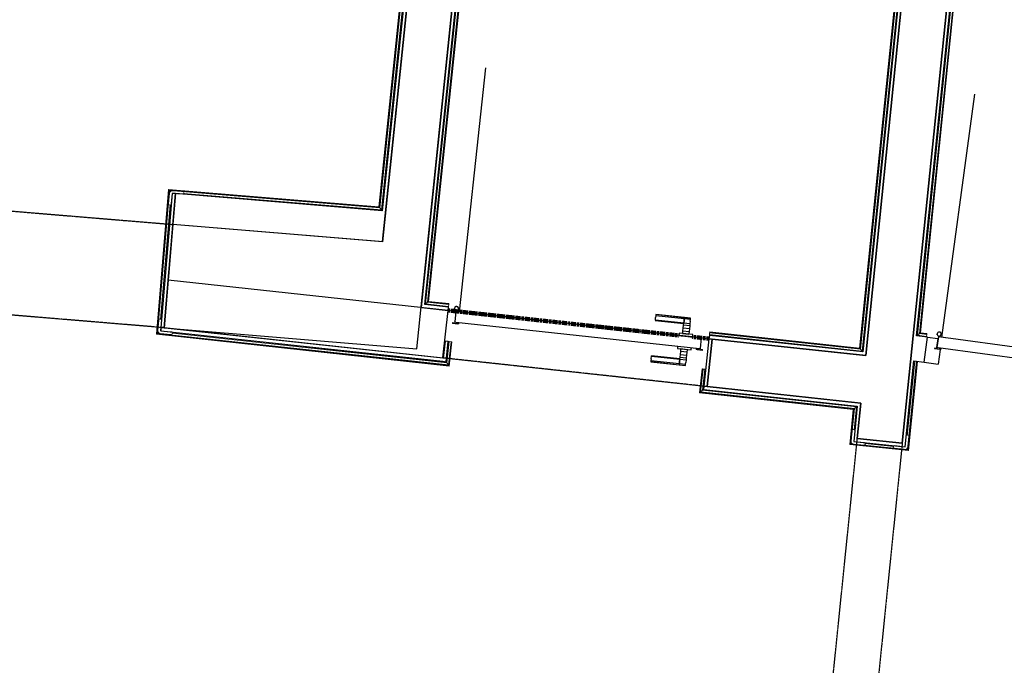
# Model space of a CAD drawing. Header units: millimetres. Extents: x -2845 to 74565, y -36590 to 13748.
# Tile 58 of 82: x 43974 to 47680, y -22737 to -20308. Entities that reach past the tile are written whole.
import ezdxf

# ---------------------------------------------------------------- set-up
doc = ezdxf.new("R2010")
doc.units = ezdxf.units.MM
doc.linetypes.add('Tiret', pattern=[2.5, 1.25, -1.25])
doc.linetypes.add('Tiret_2_', pattern=[2.5, 1.25, -1.25])
doc.layers.add('A-AREA', color=4, linetype='Tiret', lineweight=100, true_color=0x00ffff)
doc.layers.add('A-DOOR-HDLN', color=5, linetype='Tiret', lineweight=25, true_color=0x0000ff)
for name, color, linetype, lineweight in [('A-DETL-GENF', 7, 'Continuous', 18), ('A-DOOR', 7, 'Continuous', 25), ('A-FLOR', 7, 'Continuous', 25), ('A-FLOR-HRAL', 7, 'Continuous', 18), ('A-WALL', 7, 'Continuous', 25), ('I-WALL', 7, 'Continuous', 25), ('Q-SPCQ', 7, 'Continuous', 18)]:
    doc.layers.add(name, color=color, linetype=linetype, lineweight=lineweight)

# ---------------------------------------------------------------- blocks, each defined once
blk = doc.blocks.new('Ouverture en rectangle - Ouverture en rectangle _100x207_-3508368-2021_015_1111_DCE_1_50_N0 FINI_CFA_DIS')
at = {"layer": 'A-DOOR-HDLN', "linetype": 'Tiret_2_'}
for p, q in [((-500, 90), (500, 90)), ((500, -90), (-500, -90))]:
    blk.add_line(p, q, dxfattribs=at)
blk = doc.blocks.new('Ouverture en rectangle - Ouverture en rectangle _83x207_-3217784-2021_015_1111_DCE_1_50_N0 FINI_CFA_DIS')
at = {"layer": 'A-DOOR-HDLN', "linetype": 'Tiret_2_'}
for p, q in [((-415, 195), (279.6, 195)), ((379.6, 195), (415, 195)), ((279.5, -195), (-415, -195)), ((415, -195), (379.5, -195))]:
    blk.add_line(p, q, dxfattribs=at)
blk = doc.blocks.new('Ouverture en rectangle - Ouverture en rectangle _150x207_-3507346-2021_015_1111_DCE_1_50_N0 FINI_CFA_DIS')
at = {"layer": 'A-DOOR-HDLN', "linetype": 'Tiret_2_'}
for p, q in [((-750, 85), (534.1, 85)), ((734.2, 85), (750, 85)), ((529.4, -85), (-750, -85)), ((750, -85), (729.5, -85))]:
    blk.add_line(p, q, dxfattribs=at)
blk = doc.blocks.new('B02_DC_STR_rvt-1-2021_015_1111_DCE_1_50_N0 FINI_CFA_DIS')
at = {"layer": 'I-WALL'}
for p, q in [((-7494.8, -17907.8), (-7829.9, -21143.9)), ((-7660.4, -21157.9), (-7343.4, -18096.7)), ((-5676.3, -18291.9), (-6010.9, -21572.2)), ((-5873.5, -21901), (-5507.4, -18311.7)), ((-8618.7, -21078.4), (-8650.9, -21467.1)), ((-7829.9, -21143.9), (-8618.7, -21078.4)), ((-7700.6, -21545.9), (-7660.4, -21157.9)), ((-8636, -21287.9), (-8650.9, -21467.1)), ((-7582.6, -21402), (-8636, -21287.9)), ((-7602, -21580.9), (-7582.6, -21402)), ((-8650.9, -21467.1), (-8660.2, -21466.3)), ((-8660.2, -21466.3), (-7602, -21580.9)), ((-8650.9, -21467.1), (-7700.6, -21545.9)), ((-6588.4, -21509.7), (-6607.8, -21688.6)), ((-6010.9, -21572.2), (-6588.4, -21509.7)), ((-6607.8, -21688.6), (-6029.1, -21751.3)), ((-6029.1, -21751.3), (-6042.7, -21883.8)), ((-6042.7, -21883.8), (-5873.5, -21901))]:
    blk.add_line(p, q, dxfattribs=at)
at = {"layer": 'A-DOOR', "color": 5, "lineweight": 25, "true_color": 0x0000ff}
for name, p, rotation in [('Ouverture en rectangle - Ouverture en rectangle _83x207_-3217784-2021_015_1111_DCE_1_50_N0 FINI_CFA_DIS', (-9048.4, -21238.5), 175.2586130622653), ('Ouverture en rectangle - Ouverture en rectangle _100x207_-3508368-2021_015_1111_DCE_1_50_N0 FINI_CFA_DIS', (-7095.2, -21545.3), 353.8181912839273), ('Ouverture en rectangle - Ouverture en rectangle _150x207_-3507346-2021_015_1111_DCE_1_50_N0 FINI_CFA_DIS', (-6034.2, -22638.5), 264.1756231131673)]:
    blk.add_blockref(name, p, dxfattribs=dict(at, rotation=rotation))
blk = doc.blocks.new('PRT_SIMPLE_HUI_58x68x48 - PRT_BOIS_1V_930x2040x40-552384-2021_015_1111_DCE_1_50_N0 FINI_CFA_DIS')
at = {"layer": 'A-DETL-GENF', "lineweight": 25}
h = blk.add_hatch(color=256, dxfattribs=at)
h.paths.add_polyline_path([(-483.8, -9.7), (-485.1, -11.7), (-496.5, -13.2), (-500.5, -13.7), (-500.5, -14.5), (-495.9, -14.5), (-483.8, -12.8), (-483.8, -10.4)])
h.paths.add_polyline_path([(-508.5, -8), (-508, -11.5), (-502, -11.1), (-502.2, -10.2), (-505.2, -10.2), (-505.2, -9.3), (-488.3, -9.5), (-485.1, -10.6), (-483.8, -9.7), (-488.9, -8), (-505.4, -8)])
h = blk.add_hatch(color=256, dxfattribs=at)
h.paths.add_polyline_path([(413.8, -9.7), (413.8, -12.8), (426.2, -14.5), (430.5, -14.5), (430.3, -13.2), (425.8, -13.2), (415.1, -11.7), (414.5, -10.7)])
h.paths.add_polyline_path([(418.5, -8), (413.8, -9.7), (415.1, -10.6), (418.7, -9.3), (435.2, -9.8), (435.2, -10.2), (432, -10.7), (432, -11.5), (438.5, -11.5), (438.5, -8), (418.5, -8)])
at = {"layer": 'A-DETL-GENF'}
for p, q in [((-488.5, -8), (-508.5, -8)), ((-508.5, -8), (-508.5, -11.5)), ((-508.5, -11.5), (-502, -11.5)), ((-505.2, -10.2), (-505.2, -9.3)), ((-505.2, -9.3), (-488.7, -9.3)), ((-502, -10.2), (-505.2, -10.2)), ((-502, -11.5), (-502, -10.2)), ((-496.1, -13.2), (-500.5, -13.2)), ((-500.5, -13.2), (-500.5, -14.5)), ((-500.5, -14.5), (-496, -14.5)), ((-485.1, -11.7), (-496.1, -13.2)), ((-496, -14.5), (-483.8, -12.8)), ((-488.7, -9.3), (-485.1, -10.6)), ((-483.8, -9.7), (-488.5, -8)), ((-485.1, -10.6), (-485.1, -11.7)), ((-483.8, -12.8), (-483.8, -9.7)), ((418.5, -8), (413.8, -9.7)), ((413.8, -9.7), (413.8, -12.8)), ((413.8, -12.8), (426, -14.5)), ((415.1, -10.6), (418.7, -9.3)), ((415.1, -11.7), (415.1, -10.6)), ((426.1, -13.2), (415.1, -11.7)), ((438.5, -8), (418.5, -8)), ((418.7, -9.3), (435.2, -9.3)), ((426, -14.5), (430.5, -14.5)), ((430.5, -13.2), (426.1, -13.2)), ((430.5, -14.5), (430.5, -13.2)), ((435.2, -10.2), (432, -10.2)), ((432, -10.2), (432, -11.5)), ((432, -11.5), (438.5, -11.5)), ((435.2, -9.3), (435.2, -10.2)), ((438.5, -11.5), (438.5, -8))]:
    blk.add_line(p, q, dxfattribs=at)
at = {"layer": 'A-DOOR'}
for p, q in [((-427.1, 55), (-450.6, 55)), ((-450.6, 55), (-450.6, 54.5)), ((-450.6, 54.5), (-450.6, 50.4)), ((-427.1, 54.5), (-450.6, 54.5)), ((-450.6, 50.4), (-450.6, 43.3)), ((-427.1, 50.4), (-450.6, 50.4)), ((-450.6, 34), (-450.6, 43.3)), ((-319.6, 55), (-427.1, 55)), ((-427.1, 55), (-427.1, 54.5)), ((-427.1, 54.5), (-427.1, 55)), ((-427.1, 54.5), (-427.1, 50.4)), ((-319.6, 54.5), (-427.1, 54.5)), ((-427.1, 50.4), (-427.1, 54.5)), ((-427.1, 50.4), (-427.1, 43.3)), ((-319.6, 50.4), (-427.1, 50.4)), ((-427.1, 43.3), (-427.1, 50.4)), ((-427.1, 34), (-427.1, 43.3)), ((-427.1, 43.3), (-427.1, 34)), ((-319.6, 54.5), (-319.6, 55)), ((-319.6, 50.4), (-319.6, 54.5)), ((-319.6, 43.3), (-319.6, 50.4)), ((-319.6, 43.3), (-319.6, 34)), ((-450.6, 25.6), (-450.6, 34)), ((-427.1, 34), (-450.6, 34)), ((-450.6, 15.2), (-450.6, 25.6)), ((-427.1, 25.6), (-450.6, 25.6)), ((-450.6, 4.4), (-450.6, 15.2)), ((-427.1, 15.2), (-450.6, 15.2)), ((-450.6, -4), (-450.6, 4.4)), ((-450.6, 4.4), (-427.1, 4.4)), ((-427.1, 32.8), (-427.1, 34)), ((-319.6, 34), (-427.1, 34)), ((-427.1, 34), (-427.1, 25.6)), ((-427.1, 32.8), (-319.6, 32.8)), ((-427.1, 25.6), (-427.1, 15.2)), ((-427.1, 15.2), (-427.1, 4.4)), ((-427.1, 4.4), (-427.1, -4)), ((-319.6, 34), (-319.6, 32.8)), ((-499.5, -14.5), (-499.5, -54.5)), ((426, -14.5), (-496, -14.5)), ((-465.6, -5.5), (-465.6, -14.5)), ((-413.4, -5.5), (-465.6, -5.5)), ((-450.6, -4), (-450.6, -5)), ((-450.6, -5), (-427.1, -5)), ((-427.1, -5), (-427.1, -4)), ((-413.4, -14.5), (-413.4, -5.5)), ((430.5, -54.5), (430.5, -14.5)), ((-499.5, -54.5), (430.5, -54.5)), ((-465.6, -54.5), (-465.6, -63.5)), ((-465.6, -63.5), (-413.4, -63.5)), ((-427.1, -64), (-450.6, -64)), ((-450.6, -64), (-450.6, -65)), ((-450.6, -73.4), (-450.6, -65)), ((-450.6, -84.2), (-450.6, -73.4)), ((-427.1, -73.4), (-450.6, -73.4)), ((-427.1, -65), (-427.1, -64)), ((-427.1, -65), (-427.1, -73.4)), ((-427.1, -73.4), (-427.1, -84.2)), ((-413.4, -63.5), (-413.4, -54.5)), ((417, -54.5), (417, -977.5)), ((-450.6, -94.6), (-450.6, -84.2)), ((-450.6, -84.2), (-427.1, -84.2)), ((-450.6, -103), (-450.6, -94.6)), ((-450.6, -94.6), (-427.1, -94.6)), ((-450.6, -112.3), (-450.6, -103)), ((-450.6, -103), (-427.1, -103)), ((-427.1, -84.2), (-427.1, -94.6)), ((-427.1, -94.6), (-427.1, -103)), ((-427.1, -103), (-427.1, -101.8)), ((-319.6, -101.8), (-427.1, -101.8)), ((-427.1, -112.3), (-427.1, -103)), ((-427.1, -103), (-319.6, -103)), ((-427.1, -103), (-427.1, -112.3)), ((-319.6, -101.8), (-319.6, -103)), ((-319.6, -103), (-319.6, -112.3)), ((-450.6, -112.3), (-450.6, -119.4)), ((-450.6, -119.4), (-450.6, -123.5)), ((-450.6, -119.4), (-427.1, -119.4)), ((-450.6, -123.5), (-450.6, -124)), ((-450.6, -123.5), (-427.1, -123.5)), ((-450.6, -124), (-427.1, -124)), ((-427.1, -112.3), (-427.1, -119.4)), ((-427.1, -119.4), (-427.1, -112.3)), ((-427.1, -119.4), (-427.1, -123.5)), ((-427.1, -119.4), (-319.6, -119.4)), ((-427.1, -123.5), (-427.1, -119.4)), ((-427.1, -123.5), (-427.1, -124)), ((-427.1, -123.5), (-319.6, -123.5)), ((-427.1, -124), (-427.1, -123.5)), ((-427.1, -124), (-319.6, -124)), ((-319.6, -119.4), (-319.6, -112.3)), ((-319.6, -123.5), (-319.6, -119.4)), ((-319.6, -124), (-319.6, -123.5))]:
    blk.add_line(p, q, dxfattribs=at)
for radius, start, end in [(9.12, 155.8208, 180), (9.12, 180, 204.1792), (7.5, 360, 180), (7.5, 180, 360), (7.5, 180, 240), (7.5, 135, 165), (9.12, 111.9887, 120), (9.12, 240, 248.0113), (7.5, 60, 120), (7.5, 270, 0), (9.12, 60, 68.0113), (7.5, 0, 30), (9.12, 0, 24.1792)]:
    blk.add_arc((429, -65.5), radius, start, end, dxfattribs=at)
at = {"layer": 'Q-SPCQ'}
for p, q in [((430.5, -54.5), (403.5, -54.5)), ((430.5, -40.5), (430.5, -54.5))]:
    blk.add_line(p, q, dxfattribs=at)
blk = doc.blocks.new('PRT_SIMPLE_HUI_58x68x48 TUNE L - PRT_BOIS_1V_EI30_930x2040x40-552185-2021_015_1111_DCE_1_50_N0 FINI_CFA_DIS')
at = {"layer": 'A-DETL-GENF'}
h = blk.add_hatch(color=256, dxfattribs=at)
h.paths.add_polyline_path([(-483.8, -62.2), (-485.1, -64.2), (-496.1, -65.7), (-500.5, -65.7), (-500.5, -67), (-496, -67), (-483.8, -65.3)])
h.paths.add_polyline_path([(-508.5, -60.5), (-508.5, -64), (-502, -64), (-502, -62.7), (-505.2, -62.7), (-505.2, -61.8), (-488.7, -61.8), (-485.1, -63.1), (-483.8, -62.2), (-488.5, -60.5)])
h = blk.add_hatch(color=256, dxfattribs=at)
h.paths.add_polyline_path([(413.8, -62.2), (413.8, -65.3), (427.8, -67), (430.5, -67), (430.5, -65.7), (426.1, -65.7), (415.1, -64.2)])
h.paths.add_polyline_path([(418.5, -60.5), (413.8, -62.2), (415.1, -63.1), (418.7, -61.8), (435.2, -61.8), (435.2, -62.7), (432, -62.7), (432, -64), (438.5, -64), (438.5, -60.5), (427.1, -60.5)])
for p, q in [((-488.5, -60.5), (-508.5, -60.5)), ((-508.5, -60.5), (-508.5, -64)), ((-508.5, -64), (-502, -64)), ((-505.2, -62.7), (-505.2, -61.8)), ((-505.2, -61.8), (-488.7, -61.8)), ((-502, -62.7), (-505.2, -62.7)), ((-502, -64), (-502, -62.7)), ((-496.1, -65.7), (-500.5, -65.7)), ((-500.5, -65.7), (-500.5, -67)), ((-500.5, -67), (-496, -67)), ((-485.1, -64.2), (-496.1, -65.7)), ((-496, -67), (-483.8, -65.3)), ((-488.7, -61.8), (-485.1, -63.1)), ((-483.8, -62.2), (-488.5, -60.5)), ((-485.1, -63.1), (-485.1, -64.2)), ((-483.8, -65.3), (-483.8, -62.2)), ((418.5, -60.5), (413.8, -62.2)), ((413.8, -62.2), (413.8, -65.3)), ((413.8, -65.3), (426, -67)), ((415.1, -63.1), (418.7, -61.8)), ((415.1, -64.2), (415.1, -63.1)), ((426.1, -65.7), (415.1, -64.2)), ((438.5, -60.5), (418.5, -60.5)), ((418.7, -61.8), (435.2, -61.8)), ((426, -67), (430.5, -67)), ((430.5, -65.7), (426.1, -65.7)), ((430.5, -67), (430.5, -65.7)), ((435.2, -62.7), (432, -62.7)), ((432, -62.7), (432, -64)), ((432, -64), (438.5, -64)), ((435.2, -61.8), (435.2, -62.7)), ((438.5, -64), (438.5, -60.5))]:
    blk.add_line(p, q, dxfattribs=at)
at = {"layer": 'A-DOOR'}
for p, q in [((-427.1, 2.5), (-450.6, 2.5)), ((-450.6, 2.5), (-450.6, 2)), ((-450.6, 2), (-450.6, -2.1)), ((-427.1, 2), (-450.6, 2)), ((-319.6, 2.5), (-427.1, 2.5)), ((-427.1, 2.5), (-427.1, 2)), ((-427.1, 2), (-427.1, 2.5)), ((-427.1, 2), (-427.1, -2.1)), ((-319.6, 2), (-427.1, 2)), ((-427.1, -2.1), (-427.1, 2)), ((-319.6, 2), (-319.6, 2.5)), ((-319.6, -2.1), (-319.6, 2)), ((-450.6, -2.1), (-450.6, -9.2)), ((-427.1, -2.1), (-450.6, -2.1)), ((-450.6, -18.5), (-450.6, -9.2)), ((-450.6, -26.9), (-450.6, -18.5)), ((-427.1, -18.5), (-450.6, -18.5)), ((-450.6, -37.3), (-450.6, -26.9)), ((-427.1, -26.9), (-450.6, -26.9)), ((-427.1, -2.1), (-427.1, -9.2)), ((-319.6, -2.1), (-427.1, -2.1)), ((-427.1, -9.2), (-427.1, -2.1)), ((-427.1, -18.5), (-427.1, -9.2)), ((-427.1, -9.2), (-427.1, -18.5)), ((-427.1, -19.7), (-427.1, -18.5)), ((-319.6, -18.5), (-427.1, -18.5)), ((-427.1, -18.5), (-427.1, -26.9)), ((-427.1, -19.7), (-319.6, -19.7)), ((-427.1, -26.9), (-427.1, -37.3)), ((-319.6, -9.2), (-319.6, -2.1)), ((-319.6, -9.2), (-319.6, -18.5)), ((-319.6, -18.5), (-319.6, -19.7)), ((-499.5, -67), (-499.5, -107)), ((426, -67), (-496, -67)), ((-465.6, -58), (-465.6, -67)), ((-413.4, -58), (-465.6, -58)), ((-450.6, -48.1), (-450.6, -37.3)), ((-427.1, -37.3), (-450.6, -37.3)), ((-450.6, -56.5), (-450.6, -48.1)), ((-450.6, -48.1), (-427.1, -48.1)), ((-450.6, -56.5), (-450.6, -57.5)), ((-450.6, -57.5), (-427.1, -57.5)), ((-427.1, -37.3), (-427.1, -48.1)), ((-427.1, -48.1), (-427.1, -56.5)), ((-427.1, -57.5), (-427.1, -56.5)), ((-413.4, -67), (-413.4, -58)), ((430.5, -107), (430.5, -67)), ((-499.5, -107), (430.5, -107)), ((-465.6, -107), (-465.6, -116)), ((-413.4, -116), (-413.4, -107)), ((417, -107), (417, -1030)), ((-465.6, -116), (-413.4, -116)), ((-427.1, -116.5), (-450.6, -116.5)), ((-450.6, -116.5), (-450.6, -117.5)), ((-450.6, -125.9), (-450.6, -117.5)), ((-450.6, -136.7), (-450.6, -125.9)), ((-427.1, -125.9), (-450.6, -125.9)), ((-450.6, -147.1), (-450.6, -136.7)), ((-450.6, -136.7), (-427.1, -136.7)), ((-450.6, -155.5), (-450.6, -147.1)), ((-450.6, -147.1), (-427.1, -147.1)), ((-427.1, -117.5), (-427.1, -116.5)), ((-427.1, -117.5), (-427.1, -125.9)), ((-427.1, -125.9), (-427.1, -136.7)), ((-427.1, -136.7), (-427.1, -147.1)), ((-427.1, -147.1), (-427.1, -155.5)), ((-450.6, -164.8), (-450.6, -155.5)), ((-450.6, -155.5), (-427.1, -155.5)), ((-450.6, -164.8), (-450.6, -171.9)), ((-450.6, -171.9), (-450.6, -176)), ((-450.6, -171.9), (-427.1, -171.9)), ((-450.6, -176), (-450.6, -176.5)), ((-450.6, -176), (-427.1, -176)), ((-450.6, -176.5), (-427.1, -176.5)), ((-427.1, -155.5), (-427.1, -154.3)), ((-319.6, -154.3), (-427.1, -154.3)), ((-427.1, -164.8), (-427.1, -155.5)), ((-427.1, -155.5), (-319.6, -155.5)), ((-427.1, -155.5), (-427.1, -164.8)), ((-427.1, -164.8), (-427.1, -171.9)), ((-427.1, -171.9), (-427.1, -164.8)), ((-427.1, -171.9), (-427.1, -176)), ((-427.1, -171.9), (-319.6, -171.9)), ((-427.1, -176), (-427.1, -171.9)), ((-427.1, -176), (-427.1, -176.5)), ((-427.1, -176), (-319.6, -176)), ((-427.1, -176.5), (-427.1, -176)), ((-427.1, -176.5), (-319.6, -176.5)), ((-319.6, -154.3), (-319.6, -155.5)), ((-319.6, -155.5), (-319.6, -164.8)), ((-319.6, -171.9), (-319.6, -164.8)), ((-319.6, -176), (-319.6, -171.9)), ((-319.6, -176.5), (-319.6, -176))]:
    blk.add_line(p, q, dxfattribs=at)
for radius, start, end in [(7.5, 360, 180), (9.12, 111.9887, 120), (7.5, 60.7217, 120), (9.12, 60, 66.8699), (9.12, 155.8208, 180), (9.12, 180, 204.1792), (7.5, 180, 360), (7.5, 180, 240), (7.5, 135, 165), (9.12, 240, 248.0113), (7.5, 270, 0), (7.5, 0, 30), (9.12, 0, 24.1792)]:
    blk.add_arc((429, -118), radius, start, end, dxfattribs=at)
at = {"layer": 'Q-SPCQ'}
for p, q in [((430.5, -107), (403.5, -107)), ((430.5, -93), (430.5, -107))]:
    blk.add_line(p, q, dxfattribs=at)
blk = doc.blocks.new('Garde-corps - Garde-corps-506445-2021_015_1111_DCE_1_50_N0 FINI_CFA_DIS')
at = {"layer": 'A-FLOR-HRAL'}
for p, q in [((-5816.5, -21494.9), (-5608.8, -19458.5)), ((-5808.7, -21488.7), (-5602.5, -19466.6)), ((-5806.8, -21487.2), (-5600.9, -19468.6)), ((-5805, -21485.8), (-5599.4, -19470.4)), ((-5808.7, -21488.7), (-5816.5, -21494.9)), ((-5781.2, -21492.4), (-5808.7, -21488.7)), ((-5781, -21490.7), (-5806.8, -21487.2)), ((-5780.8, -21489.1), (-5805, -21485.8)), ((-5781, -21490.7), (-5781.2, -21492.4)), ((-5781, -21490.7), (-5780.8, -21489.1)), ((-5782.2, -21499.5), (-5816.5, -21494.9)), ((-5782.6, -21502.5), (-5782.2, -21499.5)), ((-5781.2, -21492.4), (-5782.2, -21499.5))]:
    blk.add_line(p, q, dxfattribs=at)
for points, knots in [([(-5805, -21485.8), (-5805, -21485.8), (-5805.1, -21485.8), (-5805.2, -21485.9), (-5805.4, -21486.1), (-5805.5, -21486.2), (-5805.7, -21486.3), (-5805.9, -21486.4), (-5806, -21486.6), (-5806.1, -21486.7), (-5806.3, -21486.8), (-5806.4, -21486.9), (-5806.5, -21487), (-5806.7, -21487.1), (-5806.8, -21487.2), (-5806.8, -21487.2)], [0.1, 0.1, 0.1, 0.1, 0.2, 0.3, 0.4, 0.475, 0.55, 0.6, 0.65, 0.7, 0.75, 0.8, 0.85, 0.9, 1, 1, 1, 1]), ([(-5816.5, -21494.9), (-5816.5, -21494.9), (-5816.6, -21494.9), (-5816.8, -21495), (-5817, -21495.2), (-5817.2, -21495.3), (-5817.3, -21495.5), (-5817.5, -21495.6), (-5817.8, -21495.9), (-5818.1, -21496.1), (-5818.4, -21496.3), (-5818.6, -21496.5), (-5819.1, -21496.9), (-5819.5, -21497.2), (-5819.8, -21497.4)], [0, 0, 0, 0, 0.166667, 0.25, 0.333333, 0.416667, 0.458333, 0.5, 0.583333, 0.666667, 0.708333, 0.75, 0.833333, 1, 1, 1, 1])]:
    blk.add_open_spline(points, degree=3, knots=knots, dxfattribs=at)
blk = doc.blocks.new('Garde-corps - Garde-corps-507123-2021_015_1111_DCE_1_50_N0 FINI_CFA_DIS')
at = {"layer": 'A-FLOR-HRAL'}
for p, q in [((-7667.5, -21377.2), (-7329.6, -18113.9)), ((-7659.7, -21370.9), (-7323.3, -18121.8)), ((-7657.8, -21369.3), (-7321.7, -18123.8)), ((-7656, -21367.9), (-7320.3, -18125.6)), ((-5704.8, -18314.8), (-6034.1, -21543.5)), ((-5702.9, -18313.3), (-6032.6, -21545.4)), ((-5701, -18311.8), (-6031.1, -21547.3)), ((-5693.2, -18305.6), (-6024.7, -21555.1)), ((-7659.7, -21370.9), (-7667.5, -21377.2)), ((-7581, -21386.6), (-7667.5, -21377.2)), ((-7580.2, -21379.5), (-7659.7, -21370.9)), ((-7580, -21377.8), (-7657.8, -21369.3)), ((-7579.8, -21376.1), (-7656, -21367.9)), ((-7580.2, -21379.5), (-7581, -21386.6)), ((-7580, -21377.8), (-7580.2, -21379.5)), ((-7580, -21377.8), (-7579.8, -21376.1)), ((-7581.3, -21389.6), (-7581, -21386.6)), ((-6599.2, -21492.9), (-6598.4, -21485.8)), ((-6598.4, -21485.8), (-6598.2, -21484.1)), ((-6031.1, -21547.3), (-6598.4, -21485.8)), ((-6598.1, -21482.5), (-6598.2, -21484.1)), ((-6032.6, -21545.4), (-6598.2, -21484.1)), ((-6034.1, -21543.5), (-6598.1, -21482.5)), ((-6599.2, -21492.9), (-6599.5, -21495.9)), ((-6024.7, -21555.1), (-6599.2, -21492.9)), ((-6031.1, -21547.3), (-6024.7, -21555.1))]:
    blk.add_line(p, q, dxfattribs=at)
for points, knots in [([(-7667.5, -21377.2), (-7667.5, -21377.2), (-7667.6, -21377.2), (-7667.8, -21377.4), (-7668, -21377.6), (-7668.2, -21377.7), (-7668.3, -21377.9), (-7668.5, -21378), (-7668.8, -21378.2), (-7669.1, -21378.5), (-7669.4, -21378.7), (-7669.6, -21378.9), (-7670.1, -21379.3), (-7670.5, -21379.6), (-7670.8, -21379.9)], [0, 0, 0, 0, 0.166667, 0.25, 0.333333, 0.416667, 0.458333, 0.5, 0.583333, 0.666667, 0.708333, 0.75, 0.833333, 1, 1, 1, 1]), ([(-7656, -21367.9), (-7656, -21367.9), (-7656, -21367.9), (-7656.2, -21368), (-7656.3, -21368.1), (-7656.5, -21368.3), (-7656.7, -21368.4), (-7656.8, -21368.5), (-7657, -21368.7), (-7657.1, -21368.8), (-7657.2, -21368.9), (-7657.4, -21369), (-7657.5, -21369.1), (-7657.6, -21369.2), (-7657.7, -21369.3), (-7657.8, -21369.3)], [0.1, 0.1, 0.1, 0.1, 0.2, 0.3, 0.4, 0.475, 0.55, 0.6, 0.65, 0.7, 0.75, 0.8, 0.85, 0.9, 1, 1, 1, 1]), ([(-6034.1, -21543.5), (-6034.1, -21543.6), (-6034.1, -21543.6), (-6034, -21543.7), (-6033.8, -21543.9), (-6033.7, -21544.1), (-6033.6, -21544.2), (-6033.4, -21544.4), (-6033.3, -21544.5), (-6033.2, -21544.7), (-6033.1, -21544.8), (-6033, -21544.9), (-6032.9, -21545), (-6032.8, -21545.2), (-6032.7, -21545.3), (-6032.6, -21545.4)], [0.1, 0.1, 0.1, 0.1, 0.2, 0.3, 0.4, 0.475, 0.55, 0.6, 0.65, 0.7, 0.75, 0.8, 0.85, 0.9, 1, 1, 1, 1]), ([(-6024.7, -21555.1), (-6024.7, -21555.1), (-6024.7, -21555.2), (-6024.5, -21555.4), (-6024.4, -21555.6), (-6024.2, -21555.8), (-6024.1, -21556), (-6023.9, -21556.2), (-6023.7, -21556.4), (-6023.4, -21556.7), (-6023.2, -21557), (-6023, -21557.2), (-6022.6, -21557.7), (-6022.3, -21558.2), (-6022, -21558.4)], [0, 0, 0, 0, 0.166667, 0.25, 0.333333, 0.416667, 0.458333, 0.5, 0.583333, 0.666667, 0.708333, 0.75, 0.833333, 1, 1, 1, 1])]:
    blk.add_open_spline(points, degree=3, knots=knots, dxfattribs=at)
blk = doc.blocks.new('Garde-corps - Garde-corps-507583-2021_015_1111_DCE_1_50_N0 FINI_CFA_DIS')
at = {"layer": 'A-FLOR-HRAL'}
for p, q in [((-9250.4, -19748.7), (-9250.6, -19751.7)), ((-9251.3, -19760.6), (-9251.5, -19762.2)), ((-9251.5, -19762.2), (-7726.7, -19888.7)), ((-9251.3, -19760.6), (-9251.2, -19758.8)), ((-9251.3, -19760.6), (-7724.9, -19887.2)), ((-9251.2, -19758.8), (-9250.6, -19751.7)), ((-9251.2, -19758.8), (-7723, -19885.6)), ((-9250.6, -19751.7), (-7715.2, -19879.1)), ((-7726.7, -19888.7), (-7843.1, -21012.6)), ((-7724.9, -19887.2), (-7841.6, -21014.4)), ((-7723, -19885.6), (-7840.1, -21016.2)), ((-7715.2, -19879.1), (-7833.7, -21023.9)), ((-7711.9, -19876.3), (-7831, -21027.2)), ((-7715.2, -19879.1), (-7723, -19885.6)), ((-8634.5, -20946.9), (-8679.7, -21491.8)), ((-8633, -20948.7), (-8678, -21490.3)), ((-8631.4, -20950.6), (-8676.1, -21488.8)), ((-7843.1, -21012.6), (-8634.5, -20946.9)), ((-7841.6, -21014.4), (-8633, -20948.7)), ((-7840.1, -21016.2), (-8631.4, -20950.6)), ((-8631.4, -20950.6), (-8628.2, -20954.4)), ((-7833.7, -21023.9), (-8578.4, -20962.2)), ((-8628.8, -21004.8), (-8664.5, -21435.6)), ((-8625.6, -21002.1), (-8661.8, -21438.9)), ((-7833.7, -21023.9), (-7840.1, -21016.2)), ((-8679.7, -21491.8), (-7578.3, -21611.1)), ((-8678, -21490.3), (-7579.8, -21609.3)), ((-8672.8, -21486), (-8676.1, -21488.8)), ((-8676.1, -21488.8), (-7581.3, -21607.3)), ((-8623.3, -21484.3), (-7590.3, -21596.2)), ((-8620.5, -21487.6), (-7587.6, -21599.5)), ((-7587.6, -21599.5), (-7578.9, -21519)), ((-7578.9, -21519), (-7581.9, -21518.7)), ((-7581.3, -21607.3), (-7571.8, -21519.8)), ((-7579.8, -21609.3), (-7570.1, -21520)), ((-7578.9, -21519), (-7571.8, -21519.8)), ((-7578.3, -21611.1), (-7568.5, -21520.1)), ((-7571.8, -21519.8), (-7570.1, -21520)), ((-7568.5, -21520.1), (-7570.1, -21520)), ((-7590.3, -21596.2), (-7590.2, -21594.8)), ((-7581.3, -21607.3), (-7587.6, -21599.5))]:
    blk.add_line(p, q, dxfattribs=at)
for points, knots in [([(-7724.9, -19887.2), (-7725, -19887.2), (-7725.1, -19887.3), (-7725.2, -19887.4), (-7725.4, -19887.5), (-7725.5, -19887.6), (-7725.6, -19887.8), (-7725.8, -19887.9), (-7725.9, -19888), (-7726, -19888.1), (-7726.1, -19888.2), (-7726.3, -19888.3), (-7726.4, -19888.4), (-7726.6, -19888.5), (-7726.7, -19888.6), (-7726.7, -19888.7), (-7726.7, -19888.7)], [0, 0, 0, 0, 0.1, 0.15, 0.2, 0.25, 0.3, 0.35, 0.4, 0.45, 0.5, 0.55, 0.625, 0.7, 0.8, 0.9, 0.9, 0.9, 0.9]), ([(-7711.9, -19876.3), (-7712.1, -19876.6), (-7712.6, -19876.9), (-7713.1, -19877.4), (-7713.4, -19877.7), (-7713.7, -19877.9), (-7713.9, -19878.1), (-7714.1, -19878.2), (-7714.3, -19878.4), (-7714.5, -19878.6), (-7714.7, -19878.7), (-7714.9, -19878.9), (-7715.1, -19879), (-7715.2, -19879.1), (-7715.2, -19879.1)], [0, 0, 0, 0, 0.166667, 0.25, 0.333333, 0.375, 0.416667, 0.5, 0.541667, 0.583333, 0.666667, 0.75, 0.833333, 1, 1, 1, 1]), ([(-8634.5, -20946.9), (-8634.5, -20947), (-8634.5, -20947), (-8634.3, -20947.2), (-8634.2, -20947.4), (-8634.1, -20947.5), (-8634, -20947.6), (-8633.9, -20947.8), (-8633.7, -20947.9), (-8633.6, -20948), (-8633.5, -20948.2), (-8633.4, -20948.3), (-8633.3, -20948.4), (-8633.2, -20948.6), (-8633.1, -20948.7), (-8633, -20948.7)], [-0.9, -0.9, -0.9, -0.9, -0.75, -0.65, -0.55, -0.5, -0.45, -0.4, -0.35, -0.3, -0.25, -0.2, -0.15, -0.1, 0, 0, 0, 0]), ([(-7841.6, -21014.4), (-7841.7, -21014.3), (-7841.8, -21014.2), (-7841.9, -21014.1), (-7842, -21013.9), (-7842.1, -21013.8), (-7842.2, -21013.7), (-7842.3, -21013.5), (-7842.4, -21013.4), (-7842.5, -21013.3), (-7842.6, -21013.2), (-7842.7, -21013), (-7842.9, -21012.9), (-7843, -21012.7), (-7843.1, -21012.6), (-7843.1, -21012.6), (-7843.1, -21012.6)], [0, 0, 0, 0, 0.1, 0.15, 0.2, 0.25, 0.3, 0.35, 0.4, 0.45, 0.5, 0.55, 0.625, 0.7, 0.8, 0.9, 0.9, 0.9, 0.9]), ([(-7831, -21027.2), (-7831.3, -21026.9), (-7831.6, -21026.4), (-7832, -21025.9), (-7832.3, -21025.6), (-7832.5, -21025.4), (-7832.7, -21025.1), (-7832.9, -21024.9), (-7833, -21024.7), (-7833.2, -21024.5), (-7833.3, -21024.3), (-7833.5, -21024.2), (-7833.7, -21024), (-7833.7, -21023.9), (-7833.7, -21023.9)], [0, 0, 0, 0, 0.166667, 0.25, 0.333333, 0.375, 0.416667, 0.5, 0.541667, 0.583333, 0.666667, 0.75, 0.833333, 1, 1, 1, 1]), ([(-8678, -21490.3), (-8678, -21490.4), (-8678.1, -21490.4), (-8678.3, -21490.6), (-8678.4, -21490.7), (-8678.5, -21490.8), (-8678.7, -21490.9), (-8678.8, -21491), (-8678.9, -21491.1), (-8679, -21491.2), (-8679.2, -21491.3), (-8679.3, -21491.4), (-8679.4, -21491.5), (-8679.6, -21491.6), (-8679.7, -21491.7), (-8679.7, -21491.8), (-8679.7, -21491.8)], [0, 0, 0, 0, 0.1, 0.15, 0.2, 0.25, 0.3, 0.35, 0.4, 0.45, 0.5, 0.55, 0.625, 0.7, 0.8, 0.9, 0.9, 0.9, 0.9]), ([(-7590.3, -21596.2), (-7590.1, -21596.5), (-7589.7, -21596.9), (-7589.3, -21597.4), (-7589, -21597.8), (-7588.8, -21598), (-7588.6, -21598.2), (-7588.5, -21598.5), (-7588.3, -21598.7), (-7588.2, -21598.8), (-7588, -21599), (-7587.8, -21599.2), (-7587.7, -21599.4), (-7587.6, -21599.5), (-7587.6, -21599.5)], [0, 0, 0, 0, 0.166667, 0.25, 0.333333, 0.375, 0.416667, 0.5, 0.541667, 0.583333, 0.666667, 0.75, 0.833333, 1, 1, 1, 1]), ([(-7578.3, -21611.1), (-7578.3, -21611.1), (-7578.4, -21611), (-7578.5, -21610.8), (-7578.7, -21610.6), (-7578.8, -21610.5), (-7578.9, -21610.4), (-7579, -21610.2), (-7579.1, -21610.1), (-7579.2, -21610), (-7579.3, -21609.8), (-7579.4, -21609.7), (-7579.5, -21609.6), (-7579.7, -21609.4), (-7579.7, -21609.3), (-7579.8, -21609.3)], [-0.9, -0.9, -0.9, -0.9, -0.75, -0.65, -0.55, -0.5, -0.45, -0.4, -0.35, -0.3, -0.25, -0.2, -0.15, -0.1, 0, 0, 0, 0])]:
    blk.add_open_spline(points, degree=3, knots=knots, dxfattribs=at)
blk = doc.blocks.new('Garde-corps - Garde-corps-511184-2021_015_1111_DCE_1_50_N0 FINI_CFA_DIS')
at = {"layer": 'A-FLOR-HRAL'}
for p, q in [((-5855, -21872.3), (-5826.5, -21592.4)), ((-5853.3, -21925.9), (-5819.4, -21593.4)), ((-5851.8, -21927.8), (-5817.7, -21593.6)), ((-5850.3, -21929.6), (-5816, -21593.8)), ((-6626.8, -21622.1), (-6636.5, -21711.7)), ((-6625.2, -21622.3), (-6634.7, -21710.2)), ((-6623.4, -21622.5), (-6632.8, -21708.7)), ((-6625.2, -21622.3), (-6626.8, -21622.1)), ((-6625.2, -21622.3), (-6623.4, -21622.5)), ((-6616.3, -21623.3), (-6624.9, -21702.4)), ((-6623.4, -21622.5), (-6616.3, -21623.3)), ((-6613.4, -21623.6), (-6616.3, -21623.3)), ((-6636.5, -21711.7), (-6057.7, -21774.4)), ((-6634.7, -21710.2), (-6055.8, -21772.9)), ((-6632.8, -21708.7), (-6624.9, -21702.4)), ((-6632.8, -21708.7), (-6053.9, -21771.4)), ((-6624.9, -21702.4), (-6046.1, -21765.1)), ((-6057.7, -21774.4), (-6071.2, -21907)), ((-6055.8, -21772.9), (-6069.4, -21905.6)), ((-6053.9, -21771.4), (-6067.5, -21904)), ((-6046.1, -21765.1), (-6055, -21851.9)), ((-6053.9, -21771.4), (-6046.1, -21765.1)), ((-6071.2, -21907), (-5850.3, -21929.6)), ((-6069.4, -21905.6), (-5851.8, -21927.8)), ((-6067.5, -21904), (-6064.1, -21901.3)), ((-6067.5, -21904), (-5853.3, -21925.9)), ((-6013.9, -21902.3), (-5905.5, -21913.4)), ((-5853.3, -21925.9), (-5856.1, -21922.5))]:
    blk.add_line(p, q, dxfattribs=at)
for points, knots in [([(-6636.5, -21711.7), (-6636.5, -21711.7), (-6636.5, -21711.7), (-6636.3, -21711.6), (-6636.2, -21711.4), (-6636, -21711.3), (-6635.8, -21711.1), (-6635.7, -21711), (-6635.5, -21710.9), (-6635.4, -21710.8), (-6635.3, -21710.7), (-6635.1, -21710.6), (-6635, -21710.5), (-6634.8, -21710.4), (-6634.7, -21710.3), (-6634.7, -21710.2)], [0.1, 0.1, 0.1, 0.1, 0.2, 0.3, 0.4, 0.475, 0.55, 0.6, 0.65, 0.7, 0.75, 0.8, 0.85, 0.9, 1, 1, 1, 1]), ([(-6624.9, -21702.4), (-6624.9, -21702.4), (-6624.9, -21702.3), (-6624.7, -21702.2), (-6624.5, -21702), (-6624.3, -21701.9), (-6624.1, -21701.7), (-6623.9, -21701.5), (-6623.6, -21701.3), (-6623.3, -21701.1), (-6623.1, -21700.9), (-6622.8, -21700.7), (-6622.3, -21700.3), (-6621.9, -21699.9), (-6621.6, -21699.7)], [0, 0, 0, 0, 0.166667, 0.25, 0.333333, 0.416667, 0.458333, 0.5, 0.583333, 0.666667, 0.708333, 0.75, 0.833333, 1, 1, 1, 1]), ([(-6057.7, -21774.4), (-6057.6, -21774.4), (-6057.6, -21774.4), (-6057.5, -21774.3), (-6057.3, -21774.1), (-6057.1, -21774), (-6057, -21773.8), (-6056.8, -21773.7), (-6056.7, -21773.6), (-6056.6, -21773.5), (-6056.4, -21773.4), (-6056.3, -21773.3), (-6056.2, -21773.2), (-6056, -21773.1), (-6055.9, -21773), (-6055.8, -21772.9)], [0.1, 0.1, 0.1, 0.1, 0.2, 0.3, 0.4, 0.475, 0.55, 0.6, 0.65, 0.7, 0.75, 0.8, 0.85, 0.9, 1, 1, 1, 1]), ([(-6046.1, -21765.1), (-6046.1, -21765.1), (-6046.1, -21765), (-6045.9, -21764.9), (-6045.7, -21764.7), (-6045.5, -21764.5), (-6045.3, -21764.4), (-6045.1, -21764.2), (-6044.9, -21764), (-6044.6, -21763.8), (-6044.3, -21763.6), (-6044, -21763.4), (-6043.6, -21763), (-6043.1, -21762.6), (-6042.8, -21762.4)], [0, 0, 0, 0, 0.166667, 0.25, 0.333333, 0.416667, 0.458333, 0.5, 0.583333, 0.666667, 0.708333, 0.75, 0.833333, 1, 1, 1, 1]), ([(-6071.2, -21907), (-6071.2, -21907), (-6071.1, -21907), (-6071, -21906.9), (-6070.9, -21906.8), (-6070.7, -21906.6), (-6070.5, -21906.5), (-6070.4, -21906.4), (-6070.2, -21906.3), (-6070.1, -21906.1), (-6070, -21906), (-6069.8, -21905.9), (-6069.7, -21905.8), (-6069.5, -21905.7), (-6069.4, -21905.6), (-6069.4, -21905.6)], [0.1, 0.1, 0.1, 0.1, 0.2, 0.3, 0.4, 0.475, 0.55, 0.6, 0.65, 0.7, 0.75, 0.8, 0.85, 0.9, 1, 1, 1, 1]), ([(-5850.3, -21929.6), (-5850.3, -21929.6), (-5850.3, -21929.5), (-5850.4, -21929.4), (-5850.6, -21929.2), (-5850.7, -21929.1), (-5850.9, -21928.9), (-5851, -21928.7), (-5851.1, -21928.6), (-5851.2, -21928.5), (-5851.3, -21928.3), (-5851.4, -21928.2), (-5851.5, -21928.1), (-5851.6, -21927.9), (-5851.7, -21927.8), (-5851.8, -21927.8)], [0.1, 0.1, 0.1, 0.1, 0.2, 0.3, 0.4, 0.475, 0.55, 0.6, 0.65, 0.7, 0.75, 0.8, 0.85, 0.9, 1, 1, 1, 1])]:
    blk.add_open_spline(points, degree=3, knots=knots, dxfattribs=at)
blk = doc.blocks.new('1010_PROTECTION  D_ANGLE - 1010_PROTECTION  D_ANGLE-534363-2021_015_1111_DCE_1_50_N0 FINI_CFA_DIS')
at = {"layer": 'Q-SPCQ'}
for p, q in [((-10, 40), (-10, 0)), ((0, 0), (0, 40)), ((40, 0), (0, 0)), ((0, -10), (40, -10))]:
    blk.add_line(p, q, dxfattribs=at)
for centre, radius, start, end in [((-5, 40), 5, 360, 180), ((0, 0), 10, 180, 270), ((40, -5), 5, 270, 90)]:
    blk.add_arc(centre, radius, start, end, dxfattribs=at)
blk = doc.blocks.new('1010_PROTECTION  D_ANGLE - 1010_PROTECTION  D_ANGLE-540501-2021_015_1111_DCE_1_50_N0 FINI_CFA_DIS')
at = {"layer": 'Q-SPCQ'}
for p, q in [((40, 10), (0, 10)), ((0, -40), (0, 0)), ((0, 0), (40, 0)), ((-10, 0), (-10, -40))]:
    blk.add_line(p, q, dxfattribs=at)
for centre, radius, start, end in [((0, 0), 10, 90, 180), ((40, 5), 5, 270, 90), ((-5, -40), 5, 180, 0)]:
    blk.add_arc(centre, radius, start, end, dxfattribs=at)
blk = doc.blocks.new('B02_ARC_rvt-1-2021_015_1111_DCE_1_50_N0 FINI_CFA_DIS')
at = {"layer": 'A-AREA'}
for p, q in [((-7582.6, -21402), (-6714.7, -21496)), ((-6662.8, -21501.6), (-6600.9, -21508.3))]:
    blk.add_line(p, q, dxfattribs=at)
at = {"layer": 'A-FLOR'}
for p, q in [((-5778, -21503.1), (-5740, -21508.2)), ((-5740, -21508.2), (-5744.4, -21540.9)), ((-5744.4, -21540.9), (-5742.9, -21541.1)), ((-5730.4, -21548.9), (-5737.9, -21604.4)), ((-5729.9, -21545.5), (-5730.2, -21547.5)), ((-5729.6, -21543), (-5729.7, -21544.2)), ((-5790.8, -21597.2), (-5737.9, -21604.4))]:
    blk.add_line(p, q, dxfattribs=at)
at = {"layer": 'A-WALL'}
for p, q in [((-7829.7, -21142.7), (-7494.8, -17907.8)), ((-7344.7, -18109.1), (-7684.5, -21391)), ((-7670.8, -21379.9), (-7332.3, -18110.6)), ((-5490.2, -18142.6), (-5873.5, -21901)), ((-5690, -18302.9), (-6022, -21558.4)), ((-6010.9, -21572.2), (-5676.3, -18291.9)), ((-5819.8, -21497.4), (-5611.5, -19455.1)), ((-7711.2, -19876.4), (-7830.3, -21027.2)), ((-8621.5, -20961.6), (-8663.4, -21466)), ((-8650.9, -21467.3), (-8609.1, -20962.6)), ((-8609.1, -20962.6), (-8621.5, -20961.6)), ((-7842.2, -21141.6), (-7829.7, -21142.7)), ((-7581.3, -21389.6), (-7670.8, -21379.9)), ((-7684.5, -21391), (-7672.1, -21392.3)), ((-7672.1, -21392.3), (-7582.6, -21402)), ((-7582.6, -21402), (-7581.3, -21389.6)), ((-8663.4, -21466), (-8664.4, -21478.4)), ((-8664.4, -21478.4), (-7602.6, -21593.5)), ((-7601.2, -21581), (-8650.9, -21467.3)), ((-7594.3, -21517.3), (-7601.2, -21581)), ((-7581.9, -21518.7), (-7594.3, -21517.3)), ((-7590.2, -21594.8), (-7581.9, -21518.7)), ((-6600.9, -21508.3), (-6621.6, -21699.7)), ((-6607.8, -21688.6), (-6588.4, -21509.7)), ((-6599.5, -21495.9), (-6600.9, -21508.3)), ((-6022, -21558.4), (-6599.5, -21495.9)), ((-6588.4, -21509.7), (-6023.3, -21570.9)), ((-5778, -21503.1), (-5819.8, -21497.4)), ((-5790.8, -21597.2), (-5778, -21503.1)), ((-7602.6, -21593.5), (-7590.2, -21594.8)), ((-6023.3, -21570.9), (-6010.9, -21572.2)), ((-5862.4, -21914.8), (-5829.5, -21592)), ((-5829.5, -21592), (-5790.8, -21597.2)), ((-6621.6, -21699.7), (-6609.2, -21701.1)), ((-6609.2, -21701.1), (-6042.8, -21762.4)), ((-6041.6, -21750), (-6607.8, -21688.6)), ((-6042.7, -21883.8), (-6029.1, -21751.3)), ((-6029.1, -21751.3), (-6041.6, -21750)), ((-6042.8, -21762.4), (-6056.4, -21895)), ((-6056.4, -21895), (-6043.9, -21896.2)), ((-6043.9, -21896.2), (-5874.8, -21913.5)), ((-5873.5, -21901), (-6042.7, -21883.8)), ((-5874.8, -21913.5), (-5862.4, -21914.8))]:
    blk.add_line(p, q, dxfattribs=at)
at = {"layer": 'I-WALL'}
for p, q in [((-8609.1, -20962.6), (-8618.6, -21077.2)), ((-7830.3, -21027.2), (-8609.1, -20962.6)), ((-8618.6, -21077.2), (-7842.2, -21141.6))]:
    blk.add_line(p, q, dxfattribs=at)
at = {"layer": 'A-DOOR', "lineweight": 18}
for name, p, rotation in [('PRT_SIMPLE_HUI_58x68x48 TUNE L - PRT_BOIS_1V_EI30_930x2040x40-552185-2021_015_1111_DCE_1_50_N0 FINI_CFA_DIS', (-7137.2, -21558.3), 173.8181912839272), ('PRT_SIMPLE_HUI_58x68x48 - PRT_BOIS_1V_930x2040x40-552384-2021_015_1111_DCE_1_50_N0 FINI_CFA_DIS', (-5318.3, -21613.3), 172.2844194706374)]:
    blk.add_blockref(name, p, dxfattribs=dict(at, rotation=rotation))
at = {"layer": 'A-FLOR-HRAL', "lineweight": 18}
for name in ['Garde-corps - Garde-corps-507123-2021_015_1111_DCE_1_50_N0 FINI_CFA_DIS', 'Garde-corps - Garde-corps-506445-2021_015_1111_DCE_1_50_N0 FINI_CFA_DIS', 'Garde-corps - Garde-corps-507583-2021_015_1111_DCE_1_50_N0 FINI_CFA_DIS', 'Garde-corps - Garde-corps-511184-2021_015_1111_DCE_1_50_N0 FINI_CFA_DIS']:
    blk.add_blockref(name, (0, 0), dxfattribs=at)
at = {"layer": 'Q-SPCQ', "lineweight": 18}
for name, p, rotation in [('1010_PROTECTION  D_ANGLE - 1010_PROTECTION  D_ANGLE-534363-2021_015_1111_DCE_1_50_N0 FINI_CFA_DIS', (-8621.5, -20961.6), 265.258613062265), ('1010_PROTECTION  D_ANGLE - 1010_PROTECTION  D_ANGLE-534363-2021_015_1111_DCE_1_50_N0 FINI_CFA_DIS', (-8665, -21478.9), 355.258613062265), ('1010_PROTECTION  D_ANGLE - 1010_PROTECTION  D_ANGLE-540501-2021_015_1111_DCE_1_50_N0 FINI_CFA_DIS', (-6056.4, -21895), 84.17562311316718), ('1010_PROTECTION  D_ANGLE - 1010_PROTECTION  D_ANGLE-534363-2021_015_1111_DCE_1_50_N0 FINI_CFA_DIS', (-5862.4, -21914.8), 84.17562311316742)]:
    blk.add_blockref(name, p, dxfattribs=dict(at, rotation=rotation))

msp = doc.modelspace()

# ---------------------------------------------------------------- block references
at = {"lineweight": 5}
for name in ['B02_DC_STR_rvt-1-2021_015_1111_DCE_1_50_N0 FINI_CFA_DIS', 'B02_ARC_rvt-1-2021_015_1111_DCE_1_50_N0 FINI_CFA_DIS']:
    msp.add_blockref(name, (53169.3, 0), dxfattribs=at)

doc.saveas('drawing.dxf')
